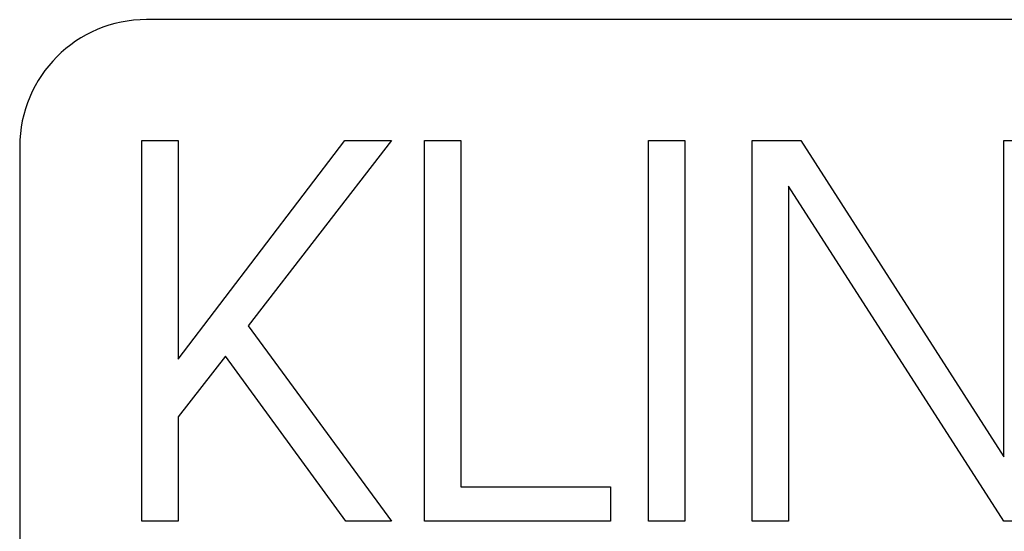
# Model space of a CAD drawing. Extents: x 744 to 2048, y 1140 to 2782.
# Tile 69 of 134: x 885.56 to 897.21, y 2462.69 to 2468.75. Entities that reach past the tile are written whole.
import ezdxf

# ---------------------------------------------------------------- set-up
doc = ezdxf.new("R2010")
doc.units = 0
doc.layers.add('KF_SONA_6_FRONT', color=7, linetype='CONTINUOUS')

# ---------------------------------------------------------------- blocks, each defined once
blk = doc.blocks.new('KF_SONA_6_FRONT')
at = {"layer": 'KF_SONA_6_FRONT'}
for p, q in [((10.350021, -157.84091), (-10.349979, -157.84091)), ((-11.849979, -159.34091), (-11.849979, -180.04091)), ((-10.404694, -159.271506), (-9.97511, -159.271506)), ((-10.404694, -163.777308), (-10.404694, -159.271506)), ((-10.404694, -159.271506), (-9.97511, -159.271506)), ((-10.404694, -163.777308), (-10.404694, -159.271506)), ((-9.97511, -159.271506), (-9.97511, -161.858964)), ((-9.97511, -161.858964), (-8.005951, -159.271506)), ((-9.97511, -161.858964), (-8.005951, -159.271506)), ((-9.97511, -159.271506), (-9.97511, -161.858964)), ((-7.454448, -159.271506), (-9.147713, -161.466606)), ((-7.454448, -159.271506), (-9.147713, -161.466606)), ((-8.005951, -159.271506), (-7.454448, -159.271506)), ((-8.005951, -159.271506), (-7.454448, -159.271506)), ((-7.06343, -163.777308), (-7.06343, -159.271506)), ((-7.06343, -159.271506), (-6.633654, -159.271506)), ((-7.06343, -159.271506), (-6.633654, -159.271506)), ((-7.06343, -163.777308), (-7.06343, -159.271506)), ((-6.633654, -159.271506), (-6.633654, -163.371935)), ((-6.633654, -159.271506), (-6.633654, -163.371935)), ((-4.4153, -159.271506), (-3.985428, -159.271506)), ((-4.4153, -163.777308), (-4.4153, -159.271506)), ((-4.4153, -159.271506), (-3.985428, -159.271506)), ((-4.4153, -163.777308), (-4.4153, -159.271506)), ((-3.985428, -159.271506), (-3.985428, -163.777308)), ((-3.985428, -159.271506), (-3.985428, -163.777308)), ((-3.19076, -163.777308), (-3.19076, -159.271506)), ((-3.19076, -159.271506), (-2.613419, -159.271506)), ((-3.19076, -159.271506), (-2.613419, -159.271506)), ((-3.19076, -163.777308), (-3.19076, -159.271506)), ((-2.613419, -159.271506), (-0.214772, -163.014028)), ((-2.613419, -159.271506), (-0.214772, -163.014028)), ((-0.214772, -159.271506), (0.214621, -159.271506)), ((-0.214772, -163.014028), (-0.214772, -159.271506)), ((-0.214772, -159.271506), (0.214621, -159.271506)), ((-0.214772, -163.014028), (-0.214772, -159.271506)), ((-0.214772, -163.777308), (-2.76108, -159.811811)), ((-2.76108, -159.811811), (-2.76108, -163.777308)), ((-2.76108, -159.811811), (-2.76108, -163.777308)), ((-0.214772, -163.777308), (-2.76108, -159.811811)), ((-9.147713, -161.466606), (-7.454448, -163.777308)), ((-9.147713, -161.466606), (-7.454448, -163.777308)), ((-9.416909, -161.824896), (-9.97511, -162.541093)), ((-9.416909, -161.824896), (-9.97511, -162.541093)), ((-7.993127, -163.777308), (-9.416909, -161.824896)), ((-7.993127, -163.777308), (-9.416909, -161.824896)), ((-9.97511, -162.541093), (-9.97511, -163.777308)), ((-9.97511, -162.541093), (-9.97511, -163.777308)), ((-6.633654, -163.371935), (-4.863641, -163.371935)), ((-6.633654, -163.371935), (-4.863641, -163.371935)), ((-4.863641, -163.371935), (-4.863641, -163.777308)), ((-4.863641, -163.371935), (-4.863641, -163.777308)), ((-9.97511, -163.777308), (-10.404694, -163.777308)), ((-9.97511, -163.777308), (-10.404694, -163.777308)), ((-7.454448, -163.777308), (-7.993127, -163.777308)), ((-7.454448, -163.777308), (-7.993127, -163.777308)), ((-4.863641, -163.777308), (-7.06343, -163.777308)), ((-4.863641, -163.777308), (-7.06343, -163.777308)), ((-3.985428, -163.777308), (-4.4153, -163.777308)), ((-3.985428, -163.777308), (-4.4153, -163.777308)), ((-2.76108, -163.777308), (-3.19076, -163.777308)), ((-2.76108, -163.777308), (-3.19076, -163.777308)), ((0.214621, -163.777308), (-0.214772, -163.777308)), ((0.214621, -163.777308), (-0.214772, -163.777308))]:
    blk.add_line(p, q, dxfattribs=at)
blk.add_arc((-10.349979, -159.34091), 1.5, 90, 180, dxfattribs=at)

msp = doc.modelspace()

# ---------------------------------------------------------------- block references
at = {"layer": 'KF_SONA_6_FRONT'}
msp.add_blockref('KF_SONA_6_FRONT', (897.415, 2626.588), dxfattribs=at)

doc.saveas('drawing.dxf')
